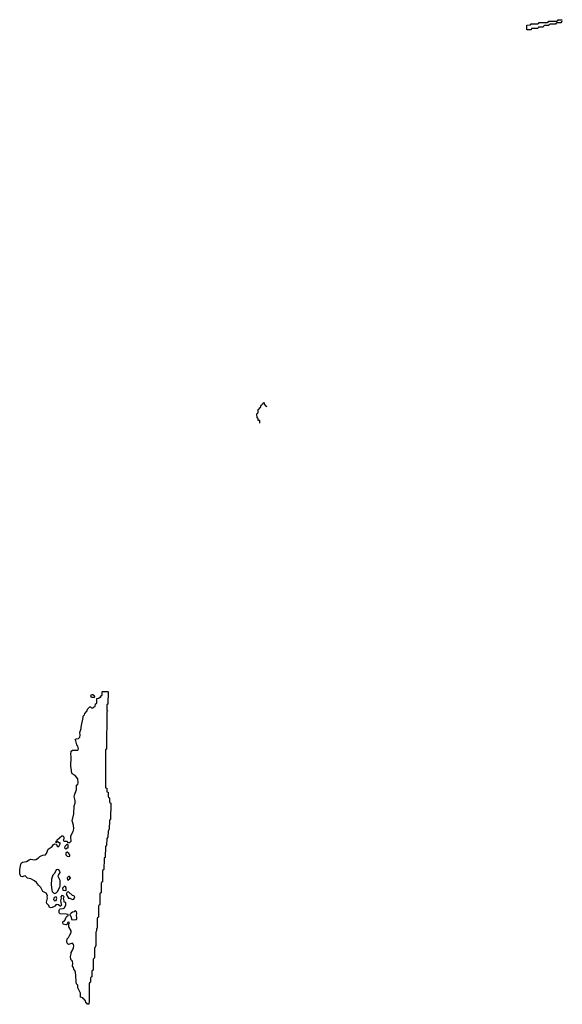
# Model space of a CAD drawing. Header units: inches. Extents: x 2112843 to 2323771, y 35243 to 209174.
# Tile 63 of 83: x 2315771 to 2323771, y 93186 to 107694. Entities that reach past the tile are written whole.
import ezdxf

# ---------------------------------------------------------------- set-up
doc = ezdxf.new("R2010")
doc.units = ezdxf.units.IN
doc.header["$MEASUREMENT"] = 0
for name, color, linetype in [('C3019', 7, 'Continuous'), ('C3110', 7, 'Continuous'), ('C3120', 7, 'Continuous')]:
    doc.layers.add(name, color=color, linetype=linetype)

msp = doc.modelspace()

# ---------------------------------------------------------------- linework, layer by layer
at = {"layer": 'C3019', "color": 6}
for points in [[(2316770, 93186), (2316762, 93202), (2316746, 93210), (2316742, 93242), (2316730, 93246), (2316722, 93262), (2316710, 93266), (2316702, 93282), (2316669, 93290), (2316668, 93350), (2316630, 93428), (2316626, 93466), (2316609, 93490), (2316602, 93510), (2316601, 93610), (2316594, 93655), (2316585, 93685), (2316570, 93706), (2316566, 93726), (2316550, 93750), (2316554, 93790), (2316552, 93812), (2316546, 93826), (2316530, 93837), (2316524, 93850), (2316518, 93890), (2316529, 93930), (2316529, 93951), (2316545, 93975), (2316562, 94018), (2316569, 94050), (2316565, 94065), (2316550, 94088), (2316490, 94069), (2316470, 94089), (2316464, 94110), (2316470, 94152), (2316489, 94171), (2316498, 94190), (2316506, 94194), (2316529, 94250), (2316529, 94270), (2316494, 94330), (2316495, 94365), (2316506, 94390), (2316494, 94394), (2316474, 94390), (2316473, 94367), (2316462, 94358), (2316450, 94355), (2316410, 94365), (2316405, 94390), (2316410, 94411), (2316429, 94411), (2316437, 94423), (2316456, 94470), (2316470, 94484), (2316488, 94490), (2316487, 94507), (2316454, 94515), (2316370, 94518), (2316355, 94535), (2316352, 94568), (2316358, 94582), (2316370, 94591), (2316410, 94596), (2316430, 94608), (2316450, 94654), (2316453, 94670), (2316450, 94686), (2316429, 94690), (2316429, 94710), (2316419, 94750), (2316429, 94770), (2316410, 94785), (2316391, 94789), (2316379, 94770), (2316381, 94750), (2316371, 94710), (2316382, 94662), (2316391, 94650), (2316374, 94630), (2316366, 94630), (2316349, 94649), (2316346, 94650), (2316310, 94655), (2316288, 94632), (2316251, 94610), (2316230, 94606), (2316210, 94610), (2316201, 94641), (2316170, 94670), (2316168, 94690), (2316180, 94750), (2316174, 94770), (2316180, 94790), (2316163, 94823), (2316110, 94850), (2316085, 94905), (2316050, 94940), (2316021, 94981), (2315987, 95007), (2315935, 95035), (2315886, 95046), (2315850, 95079), (2315830, 95076), (2315810, 95066), (2315790, 95068), (2315774, 95110), (2315771, 95170), (2315786, 95250), (2315798, 95270), (2315810, 95280), (2315870, 95290), (2315910, 95317), (2315930, 95325), (2315990, 95317), (2316010, 95319), (2316050, 95342), (2316070, 95365), (2316090, 95376), (2316110, 95382), (2316150, 95386), (2316165, 95410), (2316190, 95470), (2316251, 95509), (2316270, 95541), (2316290, 95552), (2316307, 95547), (2316330, 95511), (2316350, 95512), (2316368, 95550), (2316366, 95566), (2316354, 95566), (2316330, 95578), (2316322, 95578), (2316310, 95566), (2316309, 95589), (2316322, 95598), (2316325, 95610), (2316390, 95666), (2316410, 95666), (2316423, 95650), (2316420, 95620), (2316414, 95610), (2316418, 95598), (2316432, 95592), (2316471, 95591), (2316474, 95574), (2316490, 95572), (2316510, 95572), (2316529, 95591), (2316524, 95650), (2316527, 95667), (2316560, 95730), (2316568, 95772), (2316564, 95824), (2316547, 95890), (2316567, 95993), (2316574, 96110), (2316589, 96151), (2316589, 96190), (2316576, 96250), (2316579, 96270), (2316609, 96350), (2316610, 96414), (2316629, 96431), (2316634, 96450), (2316629, 96510), (2316590, 96558), (2316544, 96584), (2316533, 96610), (2316537, 96637), (2316525, 96690), (2316532, 96830), (2316526, 96870), (2316528, 96910), (2316530, 96916), (2316550, 96930), (2316628, 96932), (2316638, 96950), (2316629, 96990), (2316615, 97010), (2316599, 97070), (2316590, 97090), (2316603, 97097), (2316638, 97102), (2316658, 97122), (2316664, 97150), (2316659, 97190), (2316679, 97250), (2316679, 97270), (2316709, 97410), (2316709, 97430), (2316728, 97450), (2316729, 97470), (2316768, 97510), (2316770, 97534), (2316806, 97570), (2316814, 97570), (2316830, 97554), (2316850, 97554), (2316862, 97558), (2316866, 97570), (2316886, 97574), (2316890, 97614), (2316902, 97618), (2316906, 97630), (2316906, 97690), (2316910, 97694), (2316942, 97698), (2316946, 97710), (2316966, 97714), (2316968, 97732), (2316982, 97738), (2316986, 97750), (2316986, 97790), (2316990, 97794), (2317070, 97794), (2317074, 97790), (2317072, 97610), (2317058, 97602), (2317054, 97590), (2317054, 97530), (2317058, 97518), (2317072, 97510), (2317058, 97502), (2317054, 97490), (2317052, 96952), (2317050, 96946), (2317038, 96942), (2317034, 96930), (2317034, 96390), (2317038, 96378), (2317054, 96370), (2317054, 96330), (2317058, 96318), (2317074, 96310), (2317074, 96250), (2317078, 96238), (2317094, 96230), (2317094, 96170), (2317098, 96158), (2317114, 96150), (2317112, 95910), (2317098, 95902), (2317094, 95890), (2317092, 95770), (2317074, 95730), (2317072, 95648), (2317054, 95630), (2317052, 95530), (2317034, 95510), (2317032, 95350), (2317018, 95342), (2317014, 95330), (2317012, 95170), (2316998, 95162), (2316994, 95150), (2316992, 94990), (2316978, 94982), (2316974, 94970), (2316972, 94830), (2316958, 94822), (2316954, 94810), (2316952, 94650), (2316938, 94642), (2316934, 94630), (2316932, 94470), (2316918, 94462), (2316914, 94450), (2316912, 94310), (2316904, 94296), (2316902, 94270), (2316894, 94250), (2316892, 94052), (2316874, 94010), (2316872, 93870), (2316854, 93850), (2316852, 93690), (2316838, 93682), (2316834, 93670), (2316834, 93590), (2316818, 93582), (2316814, 93570), (2316814, 93510), (2316798, 93502), (2316794, 93490), (2316794, 93230), (2316790, 93186)], [(2316870, 97708), (2316829, 97709), (2316818, 97730), (2316828, 97750), (2316850, 97752), (2316870, 97734), (2316874, 97710)], [(2316470, 95546), (2316438, 95510), (2316432, 95490), (2316450, 95472), (2316469, 95491), (2316486, 95494), (2316487, 95527), (2316482, 95542)], [(2316470, 95429), (2316458, 95422), (2316451, 95410), (2316451, 95390), (2316469, 95369), (2316490, 95363), (2316508, 95370), (2316509, 95390), (2316494, 95410)], [(2316330, 95174), (2316310, 95169), (2316285, 95115), (2316259, 95090), (2316241, 95030), (2316236, 94950), (2316244, 94870), (2316250, 94850), (2316267, 94830), (2316290, 94818), (2316310, 94830), (2316328, 94850), (2316365, 94910), (2316369, 94930), (2316370, 95010), (2316338, 95070), (2316341, 95090), (2316369, 95130), (2316364, 95150), (2316350, 95165)], [(2316490, 95068), (2316472, 95050), (2316478, 95018), (2316490, 95014), (2316495, 95025), (2316506, 95030), (2316515, 95045), (2316526, 95050), (2316515, 95055), (2316507, 95067)], [(2316430, 94929), (2316402, 94898), (2316406, 94870), (2316450, 94862), (2316455, 94870), (2316456, 94896), (2316449, 94910)], [(2316310, 94769), (2316290, 94763), (2316275, 94750), (2316268, 94730), (2316290, 94711), (2316310, 94718), (2316319, 94750)], [(2316490, 94845), (2316470, 94838), (2316456, 94810), (2316490, 94752), (2316510, 94751), (2316530, 94738), (2316550, 94732), (2316570, 94734), (2316586, 94770), (2316570, 94786), (2316549, 94789)], [(2316590, 94568), (2316572, 94550), (2316550, 94544), (2316531, 94530), (2316512, 94510), (2316513, 94493), (2316525, 94485), (2316532, 94472), (2316534, 94434), (2316570, 94431), (2316597, 94437), (2316610, 94434), (2316615, 94450), (2316615, 94470), (2316608, 94490), (2316613, 94530), (2316609, 94549)]]:
    msp.add_lwpolyline(points, close=True, dxfattribs=at)
at = {"layer": 'C3110', "color": 6}
msp.add_lwpolyline([(2319310, 101750), (2319309, 101789), (2319289, 101790), (2319289, 101809), (2319282, 101822), (2319270, 101826), (2319267, 101887), (2319270, 101894), (2319282, 101898), (2319286, 101910), (2319288, 101950), (2319302, 101958), (2319310, 101974), (2319322, 101978), (2319330, 102014), (2319342, 102018), (2319346, 102030), (2319362, 102038), (2319370, 102054), (2319374, 102050), (2319378, 102018), (2319393, 102013), (2319398, 101998), (2319413, 101993)], dxfattribs=at)
at = {"layer": 'C3120', "color": 6}
for points in [[(2323310, 107546), (2323247, 107547), (2323247, 107613), (2323302, 107618), (2323310, 107634), (2323410, 107634), (2323422, 107638), (2323430, 107654), (2323550, 107654), (2323562, 107658), (2323570, 107674), (2323690, 107674), (2323702, 107678), (2323710, 107694), (2323771, 107694)], [(2323768, 107665), (2323758, 107662), (2323750, 107646), (2323690, 107646), (2323678, 107642), (2323670, 107626), (2323590, 107626), (2323578, 107622), (2323570, 107606), (2323510, 107606), (2323498, 107602), (2323490, 107586), (2323430, 107586), (2323418, 107582), (2323410, 107566), (2323330, 107566), (2323318, 107562), (2323310, 107546)]]:
    msp.add_lwpolyline(points, dxfattribs=at)

doc.saveas('drawing.dxf')
